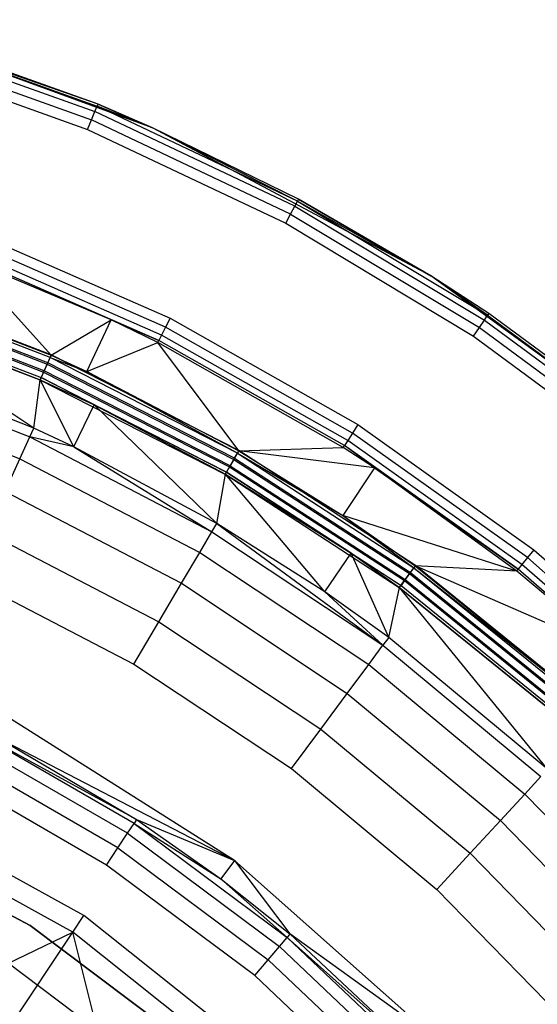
# Model space of a CAD drawing. Extents: x 0.04 to 8.34, y -4.15 to 4.15.
# Tile 33 of 34: x 5.64 to 6.59, y 2.18 to 3.99. Entities that reach past the tile are written whole.
import ezdxf

# ---------------------------------------------------------------- set-up
doc = ezdxf.new("R2010")
doc.units = 0
doc.header["$LTSCALE"] = 2.54
doc.layers.get('0').update_dxf_attribs({"color": 13, "linetype": 'CONTINUOUS'})

# ---------------------------------------------------------------- blocks, each defined once
blk = doc.blocks.new('MONOO_STL')
at = {"color": 0}
for p, q in [((5.8793, 3.7912, 4.3853), (5.3352, 3.9892, 4.3853)), ((5.7795, 3.8341, 4.3353), (5.3352, 3.9892, 4.3853)), ((5.8793, 3.7912, 4.3853), (5.3352, 3.9892, 4.3853)), ((5.7795, 3.8341, 4.3353), (5.3352, 3.9892, 4.3853)), ((5.3918, 3.9573, 4.2999), (5.7739, 3.8206, 4.2999)), ((5.3918, 3.9573, 4.2999), (5.7739, 3.8206, 4.2999)), ((5.3949, 3.9677, 4.3162), (5.778, 3.8306, 4.3162)), ((5.3949, 3.9677, 4.3162), (5.778, 3.8306, 4.3162)), ((5.7795, 3.8341, 4.3353), (5.396, 3.9713, 4.3353)), ((5.7795, 3.8341, 4.3353), (5.396, 3.9713, 4.3353)), ((5.3871, 3.9418, 4.2891), (5.7677, 3.8056, 4.2891)), ((5.3871, 3.9418, 4.2891), (5.7677, 3.8056, 4.2891)), ((5.3815, 3.9235, 4.2853), (5.7604, 3.7879, 4.2853)), ((5.3815, 3.9235, 4.2853), (5.7604, 3.7879, 4.2853)), ((5.7739, 3.8206, 4.2999), (5.778, 3.8306, 4.3162)), ((5.7739, 3.8206, 4.2999), (5.778, 3.8306, 4.3162)), ((5.778, 3.8306, 4.3162), (5.7795, 3.8341, 4.3353)), ((5.778, 3.8306, 4.3162), (5.7795, 3.8341, 4.3353)), ((5.8793, 3.7912, 4.3353), (5.778, 3.8306, 4.3162)), ((5.8793, 3.7912, 4.3353), (5.778, 3.8306, 4.3162)), ((6.1459, 3.6566, 4.3162), (5.778, 3.8306, 4.3162)), ((6.1459, 3.6566, 4.3162), (5.778, 3.8306, 4.3162)), ((5.8793, 3.7912, 4.3353), (5.7795, 3.8341, 4.3353)), ((5.7795, 3.8341, 4.3353), (5.8793, 3.7912, 4.3853)), ((5.7795, 3.8341, 4.3353), (5.8793, 3.7912, 4.3853)), ((5.8793, 3.7912, 4.3353), (5.7795, 3.8341, 4.3353)), ((5.7677, 3.8056, 4.2891), (5.7739, 3.8206, 4.2999)), ((5.7677, 3.8056, 4.2891), (5.7739, 3.8206, 4.2999)), ((6.1407, 3.6471, 4.2999), (5.7739, 3.8206, 4.2999)), ((6.1407, 3.6471, 4.2999), (5.7739, 3.8206, 4.2999)), ((5.7604, 3.7879, 4.2853), (5.7677, 3.8056, 4.2891)), ((5.7604, 3.7879, 4.2853), (5.7677, 3.8056, 4.2891)), ((6.1331, 3.6328, 4.2891), (5.7677, 3.8056, 4.2891)), ((6.1331, 3.6328, 4.2891), (5.7677, 3.8056, 4.2891)), ((5.7604, 3.7879, 4.2853), (6.1241, 3.6159, 4.2853)), ((5.7604, 3.7879, 4.2853), (6.1241, 3.6159, 4.2853)), ((6.3905, 3.5194, 4.3853), (5.8793, 3.7912, 4.3853)), ((6.1477, 3.66, 4.3353), (5.8793, 3.7912, 4.3853)), ((6.3905, 3.5194, 4.3853), (5.8793, 3.7912, 4.3853)), ((6.1477, 3.66, 4.3353), (5.8793, 3.7912, 4.3353)), ((5.8793, 3.7912, 4.3353), (5.8793, 3.7912, 4.3853)), ((6.1477, 3.66, 4.3353), (5.8793, 3.7912, 4.3853)), ((5.8793, 3.7912, 4.3353), (5.8793, 3.7912, 4.3853)), ((6.1477, 3.66, 4.3353), (5.8793, 3.7912, 4.3353)), ((6.1459, 3.6566, 4.3162), (5.8793, 3.7912, 4.3353)), ((6.1459, 3.6566, 4.3162), (5.8793, 3.7912, 4.3353)), ((6.1407, 3.6471, 4.2999), (6.1459, 3.6566, 4.3162)), ((6.1407, 3.6471, 4.2999), (6.1459, 3.6566, 4.3162)), ((6.1477, 3.66, 4.3353), (6.1459, 3.6566, 4.3162)), ((6.1477, 3.66, 4.3353), (6.1459, 3.6566, 4.3162)), ((6.1459, 3.6566, 4.3162), (6.4949, 3.4474, 4.3162)), ((6.1459, 3.6566, 4.3162), (6.4949, 3.4474, 4.3162)), ((6.1459, 3.6566, 4.3162), (6.3905, 3.5194, 4.3353)), ((6.1459, 3.6566, 4.3162), (6.3905, 3.5194, 4.3353)), ((6.3905, 3.5194, 4.3353), (6.1477, 3.66, 4.3353)), ((6.1477, 3.66, 4.3353), (6.3905, 3.5194, 4.3853)), ((6.1477, 3.66, 4.3353), (6.3905, 3.5194, 4.3853)), ((6.3905, 3.5194, 4.3353), (6.1477, 3.66, 4.3353)), ((6.1241, 3.6159, 4.2853), (6.1331, 3.6328, 4.2891)), ((6.1241, 3.6159, 4.2853), (6.1331, 3.6328, 4.2891)), ((6.1331, 3.6328, 4.2891), (6.1407, 3.6471, 4.2999)), ((6.1331, 3.6328, 4.2891), (6.1407, 3.6471, 4.2999)), ((6.1331, 3.6328, 4.2891), (6.4798, 3.4249, 4.2891)), ((6.1331, 3.6328, 4.2891), (6.4798, 3.4249, 4.2891)), ((6.1407, 3.6471, 4.2999), (6.4888, 3.4384, 4.2999)), ((6.1407, 3.6471, 4.2999), (6.4888, 3.4384, 4.2999)), ((6.1241, 3.6159, 4.2853), (6.4692, 3.409, 4.2853)), ((6.1241, 3.6159, 4.2853), (6.4692, 3.409, 4.2853)), ((5.5487, 3.6005, 4.3853), (5.9117, 3.4419, 4.3853)), ((5.5487, 3.6005, 4.3853), (5.9117, 3.4419, 4.3853)), ((5.9034, 3.4252, 4.3889), (5.5421, 3.5831, 4.3889)), ((5.9034, 3.4252, 4.3889), (5.5421, 3.5831, 4.3889)), ((5.8034, 3.4388, 4.4331), (5.5326, 3.5579, 4.4147)), ((5.8034, 3.4388, 4.4331), (5.5326, 3.5579, 4.4147)), ((5.8913, 3.4011, 4.4147), (5.5326, 3.5579, 4.4147)), ((5.8913, 3.4011, 4.4147), (5.5326, 3.5579, 4.4147)), ((5.8963, 3.4109, 4.3992), (5.5365, 3.5682, 4.3992)), ((5.8963, 3.4109, 4.3992), (5.5365, 3.5682, 4.3992)), ((5.6934, 3.3737, 6.8375), (5.5311, 3.5538, 4.4331)), ((5.6934, 3.3737, 6.8375), (5.5311, 3.5538, 4.4331)), ((5.8034, 3.4388, 4.4331), (5.5311, 3.5538, 4.4331)), ((5.8034, 3.4388, 4.4331), (5.5311, 3.5538, 4.4331)), ((5.6916, 3.3696, 6.8559), (5.3312, 3.508, 6.8559)), ((5.6916, 3.3696, 6.8559), (5.3312, 3.508, 6.8559)), ((5.3325, 3.5122, 6.8375), (5.6934, 3.3737, 6.8375)), ((5.3325, 3.5122, 6.8375), (5.6934, 3.3737, 6.8375)), ((5.6938, 3.3745, 4.2853), (5.3328, 3.5131, 4.2853)), ((5.6938, 3.3745, 4.2853), (5.3328, 3.5131, 4.2853)), ((6.8589, 3.1791, 4.3853), (6.3905, 3.5194, 4.3853)), ((6.8241, 3.208, 4.3353), (6.3905, 3.5194, 4.3853)), ((6.8589, 3.1791, 4.3853), (6.3905, 3.5194, 4.3853)), ((6.8241, 3.208, 4.3353), (6.3905, 3.5194, 4.3853)), ((6.497, 3.4506, 4.3353), (6.3905, 3.5194, 4.3853)), ((6.497, 3.4506, 4.3353), (6.3905, 3.5194, 4.3353)), ((6.3905, 3.5194, 4.3353), (6.3905, 3.5194, 4.3853)), ((6.497, 3.4506, 4.3353), (6.3905, 3.5194, 4.3853)), ((6.3905, 3.5194, 4.3353), (6.3905, 3.5194, 4.3853)), ((6.497, 3.4506, 4.3353), (6.3905, 3.5194, 4.3353)), ((6.4949, 3.4474, 4.3162), (6.3905, 3.5194, 4.3353)), ((6.4949, 3.4474, 4.3162), (6.3905, 3.5194, 4.3353)), ((5.3271, 3.4954, 4.2889), (5.6862, 3.3575, 4.2889)), ((5.3271, 3.4954, 4.2889), (5.6862, 3.3575, 4.2889)), ((5.6872, 3.3596, 6.8714), (5.3278, 3.4976, 6.8714)), ((5.6872, 3.3596, 6.8714), (5.3278, 3.4976, 6.8714)), ((5.3188, 3.4698, 4.3147), (5.6753, 3.3329, 4.3147)), ((5.3188, 3.4698, 4.3147), (5.6753, 3.3329, 4.3147)), ((5.3221, 3.4802, 4.2992), (5.6797, 3.3429, 4.2992)), ((5.3221, 3.4802, 4.2992), (5.6797, 3.3429, 4.2992)), ((5.6807, 3.345, 6.8817), (5.3229, 3.4824, 6.8817)), ((5.6807, 3.345, 6.8817), (5.3229, 3.4824, 6.8817)), ((5.6731, 3.328, 6.8853), (5.3171, 3.4647, 6.8853)), ((5.6731, 3.328, 6.8853), (5.3171, 3.4647, 6.8853)), ((5.6616, 3.2401, 6.2984), (5.3174, 3.4656, 4.3331)), ((5.3174, 3.4656, 4.3331), (5.6735, 3.3289, 4.3331)), ((5.6616, 3.2401, 6.2984), (5.3174, 3.4656, 4.3331)), ((5.3174, 3.4656, 4.3331), (5.6735, 3.3289, 4.3331)), ((6.497, 3.4506, 4.3353), (6.4949, 3.4474, 4.3162)), ((6.497, 3.4506, 4.3353), (6.4949, 3.4474, 4.3162)), ((6.8241, 3.208, 4.3353), (6.497, 3.4506, 4.3353)), ((6.8241, 3.208, 4.3353), (6.497, 3.4506, 4.3353)), ((5.6934, 3.3737, 6.8375), (5.8034, 3.4388, 4.4331)), ((5.6934, 3.3737, 6.8375), (5.8034, 3.4388, 4.4331)), ((5.7588, 3.3438, 6.8375), (5.8034, 3.4388, 4.4331)), ((5.7588, 3.3438, 6.8375), (5.8034, 3.4388, 4.4331)), ((5.8894, 3.3972, 4.4331), (5.8034, 3.4388, 4.4331)), ((5.8034, 3.4388, 4.4331), (5.8913, 3.4011, 4.4147)), ((5.8034, 3.4388, 4.4331), (5.8913, 3.4011, 4.4147)), ((5.8894, 3.3972, 4.4331), (5.8034, 3.4388, 4.4331)), ((5.9117, 3.4419, 4.3853), (5.9034, 3.4252, 4.3889)), ((5.9117, 3.4419, 4.3853), (5.9034, 3.4252, 4.3889)), ((5.9117, 3.4419, 4.3853), (6.2565, 3.2467, 4.3853)), ((5.9117, 3.4419, 4.3853), (6.2565, 3.2467, 4.3853)), ((6.4798, 3.4249, 4.2891), (6.4888, 3.4384, 4.2999)), ((6.4798, 3.4249, 4.2891), (6.4888, 3.4384, 4.2999)), ((6.4888, 3.4384, 4.2999), (6.4949, 3.4474, 4.3162)), ((6.4888, 3.4384, 4.2999), (6.4949, 3.4474, 4.3162)), ((6.4888, 3.4384, 4.2999), (6.8148, 3.1967, 4.2999)), ((6.4888, 3.4384, 4.2999), (6.8148, 3.1967, 4.2999)), ((6.4949, 3.4474, 4.3162), (6.8217, 3.2051, 4.3162)), ((6.4949, 3.4474, 4.3162), (6.8217, 3.2051, 4.3162)), ((5.9034, 3.4252, 4.3889), (5.8963, 3.4109, 4.3992)), ((5.9034, 3.4252, 4.3889), (5.8963, 3.4109, 4.3992)), ((6.2465, 3.231, 4.3889), (5.9034, 3.4252, 4.3889)), ((6.2465, 3.231, 4.3889), (5.9034, 3.4252, 4.3889)), ((6.4692, 3.409, 4.2853), (6.4798, 3.4249, 4.2891)), ((6.4692, 3.409, 4.2853), (6.4798, 3.4249, 4.2891)), ((6.4798, 3.4249, 4.2891), (6.8045, 3.1841, 4.2891)), ((6.4798, 3.4249, 4.2891), (6.8045, 3.1841, 4.2891)), ((5.7588, 3.3438, 6.8375), (5.8894, 3.3972, 4.4331)), ((5.7588, 3.3438, 6.8375), (5.8894, 3.3972, 4.4331)), ((5.8894, 3.3972, 4.4331), (5.8913, 3.4011, 4.4147)), ((5.8894, 3.3972, 4.4331), (5.8913, 3.4011, 4.4147)), ((6.0378, 3.1982, 6.8375), (5.8894, 3.3972, 4.4331)), ((6.0378, 3.1982, 6.8375), (5.8894, 3.3972, 4.4331)), ((6.2297, 3.2046, 4.4331), (5.8894, 3.3972, 4.4331)), ((6.2297, 3.2046, 4.4331), (5.8894, 3.3972, 4.4331)), ((5.8963, 3.4109, 4.3992), (5.8913, 3.4011, 4.4147)), ((5.8963, 3.4109, 4.3992), (5.8913, 3.4011, 4.4147)), ((6.232, 3.2083, 4.4147), (5.8913, 3.4011, 4.4147)), ((6.232, 3.2083, 4.4147), (5.8913, 3.4011, 4.4147)), ((6.2379, 3.2176, 4.3992), (5.8963, 3.4109, 4.3992)), ((6.2379, 3.2176, 4.3992), (5.8963, 3.4109, 4.3992)), ((6.4692, 3.409, 4.2853), (6.7924, 3.1693, 4.2853)), ((6.4692, 3.409, 4.2853), (6.7924, 3.1693, 4.2853)), ((5.6616, 3.2401, 6.2984), (5.3089, 3.3781, 6.2984)), ((5.6616, 3.2401, 6.2984), (5.3089, 3.3781, 6.2984)), ((5.3033, 3.3612, 6.3879), (5.6543, 3.2239, 6.3879)), ((5.3033, 3.3612, 6.3879), (5.6543, 3.2239, 6.3879)), ((5.6807, 3.345, 6.8817), (5.6872, 3.3596, 6.8714)), ((5.6807, 3.345, 6.8817), (5.6872, 3.3596, 6.8714)), ((5.6938, 3.3745, 4.2853), (5.6862, 3.3575, 4.2889)), ((5.6938, 3.3745, 4.2853), (5.6862, 3.3575, 4.2889)), ((5.6872, 3.3596, 6.8714), (5.6916, 3.3696, 6.8559)), ((5.6872, 3.3596, 6.8714), (5.6916, 3.3696, 6.8559)), ((6.0301, 3.1849, 6.8714), (5.6872, 3.3596, 6.8714)), ((6.0301, 3.1849, 6.8714), (5.6872, 3.3596, 6.8714)), ((5.6934, 3.3737, 6.8375), (5.6916, 3.3696, 6.8559)), ((5.6934, 3.3737, 6.8375), (5.6916, 3.3696, 6.8559)), ((5.6916, 3.3696, 6.8559), (5.7588, 3.3438, 6.8375)), ((6.0356, 3.1944, 6.8559), (5.6916, 3.3696, 6.8559)), ((6.0356, 3.1944, 6.8559), (5.6916, 3.3696, 6.8559)), ((5.6916, 3.3696, 6.8559), (5.7588, 3.3438, 6.8375)), ((5.6934, 3.3737, 6.8375), (5.7588, 3.3438, 6.8375)), ((5.6934, 3.3737, 6.8375), (5.7588, 3.3438, 6.8375)), ((6.0383, 3.199, 4.2853), (5.6938, 3.3745, 4.2853)), ((6.0383, 3.199, 4.2853), (5.6938, 3.3745, 4.2853)), ((5.6731, 3.328, 6.8853), (5.6807, 3.345, 6.8817)), ((5.6731, 3.328, 6.8853), (5.6807, 3.345, 6.8817)), ((5.6797, 3.3429, 4.2992), (5.6753, 3.3329, 4.3147)), ((5.6797, 3.3429, 4.2992), (5.6753, 3.3329, 4.3147)), ((5.6862, 3.3575, 4.2889), (5.6797, 3.3429, 4.2992)), ((5.6862, 3.3575, 4.2889), (5.6797, 3.3429, 4.2992)), ((5.6797, 3.3429, 4.2992), (6.021, 3.169, 4.2992)), ((5.6797, 3.3429, 4.2992), (6.021, 3.169, 4.2992)), ((6.0222, 3.171, 6.8817), (5.6807, 3.345, 6.8817)), ((6.0222, 3.171, 6.8817), (5.6807, 3.345, 6.8817)), ((5.6862, 3.3575, 4.2889), (6.029, 3.1829, 4.2889)), ((5.6862, 3.3575, 4.2889), (6.029, 3.1829, 4.2889)), ((5.7588, 3.3438, 6.8375), (6.0378, 3.1982, 6.8375)), ((6.0356, 3.1944, 6.8559), (5.7588, 3.3438, 6.8375)), ((6.0356, 3.1944, 6.8559), (5.7588, 3.3438, 6.8375)), ((5.7588, 3.3438, 6.8375), (6.0378, 3.1982, 6.8375)), ((5.6616, 3.2401, 6.2984), (5.6735, 3.3289, 4.3331)), ((5.6616, 3.2401, 6.2984), (5.6735, 3.3289, 4.3331)), ((6.0128, 3.1549, 6.8853), (5.6731, 3.328, 6.8853)), ((6.0128, 3.1549, 6.8853), (5.6731, 3.328, 6.8853)), ((5.6735, 3.3289, 4.3331), (5.6753, 3.3329, 4.3147)), ((5.6735, 3.3289, 4.3331), (5.6753, 3.3329, 4.3147)), ((5.7352, 3.2058, 6.2984), (5.6735, 3.3289, 4.3331)), ((5.6735, 3.3289, 4.3331), (5.7724, 3.2831, 4.3331)), ((5.7352, 3.2058, 6.2984), (5.6735, 3.3289, 4.3331)), ((5.6735, 3.3289, 4.3331), (5.7724, 3.2831, 4.3331)), ((5.7724, 3.2831, 4.3331), (5.6753, 3.3329, 4.3147)), ((5.6753, 3.3329, 4.3147), (6.0155, 3.1595, 4.3147)), ((5.7724, 3.2831, 4.3331), (5.6753, 3.3329, 4.3147)), ((5.6753, 3.3329, 4.3147), (6.0155, 3.1595, 4.3147)), ((5.2895, 3.3195, 6.4679), (5.6361, 3.184, 6.4679)), ((5.2895, 3.3195, 6.4679), (5.6361, 3.184, 6.4679)), ((5.7352, 3.2058, 6.2984), (5.7724, 3.2831, 4.3331)), ((5.7352, 3.2058, 6.2984), (5.7724, 3.2831, 4.3331)), ((5.9977, 3.0655, 6.2984), (5.7724, 3.2831, 4.3331)), ((5.7724, 3.2831, 4.3331), (6.0133, 3.1557, 4.3331)), ((5.9977, 3.0655, 6.2984), (5.7724, 3.2831, 4.3331)), ((6.0155, 3.1595, 4.3147), (5.7724, 3.2831, 4.3331)), ((5.7724, 3.2831, 4.3331), (6.0133, 3.1557, 4.3331)), ((6.0155, 3.1595, 4.3147), (5.7724, 3.2831, 4.3331)), ((5.6543, 3.2239, 6.3879), (5.6616, 3.2401, 6.2984)), ((5.6543, 3.2239, 6.3879), (5.6616, 3.2401, 6.2984)), ((5.7352, 3.2058, 6.2984), (5.6616, 3.2401, 6.2984)), ((5.7352, 3.2058, 6.2984), (5.6616, 3.2401, 6.2984)), ((6.2565, 3.2467, 4.3853), (6.2465, 3.231, 4.3889)), ((6.2565, 3.2467, 4.3853), (6.2465, 3.231, 4.3889)), ((6.2565, 3.2467, 4.3853), (6.5794, 3.0172, 4.3853)), ((6.2565, 3.2467, 4.3853), (6.5794, 3.0172, 4.3853)), ((5.6361, 3.184, 6.4679), (5.6543, 3.2239, 6.3879)), ((5.6361, 3.184, 6.4679), (5.6543, 3.2239, 6.3879)), ((5.7352, 3.2058, 6.2984), (5.6543, 3.2239, 6.3879)), ((5.6543, 3.2239, 6.3879), (5.9886, 3.0502, 6.3879)), ((5.6543, 3.2239, 6.3879), (5.9886, 3.0502, 6.3879)), ((5.7352, 3.2058, 6.2984), (5.6543, 3.2239, 6.3879)), ((6.2379, 3.2176, 4.3992), (6.232, 3.2083, 4.4147)), ((6.2379, 3.2176, 4.3992), (6.232, 3.2083, 4.4147)), ((6.2465, 3.231, 4.3889), (6.2379, 3.2176, 4.3992)), ((6.2465, 3.231, 4.3889), (6.2379, 3.2176, 4.3992)), ((6.5579, 2.9901, 4.3992), (6.2379, 3.2176, 4.3992)), ((6.5579, 2.9901, 4.3992), (6.2379, 3.2176, 4.3992)), ((6.5678, 3.0026, 4.3889), (6.2465, 3.231, 4.3889)), ((6.5678, 3.0026, 4.3889), (6.2465, 3.231, 4.3889)), ((5.9977, 3.0655, 6.2984), (5.7352, 3.2058, 6.2984)), ((5.7352, 3.2058, 6.2984), (5.9886, 3.0502, 6.3879)), ((5.7352, 3.2058, 6.2984), (5.9886, 3.0502, 6.3879)), ((5.9977, 3.0655, 6.2984), (5.7352, 3.2058, 6.2984)), ((6.0383, 3.199, 4.2853), (6.029, 3.1829, 4.2889)), ((6.0383, 3.199, 4.2853), (6.029, 3.1829, 4.2889)), ((6.0378, 3.1982, 6.8375), (6.0356, 3.1944, 6.8559)), ((6.0378, 3.1982, 6.8375), (6.0356, 3.1944, 6.8559)), ((6.0378, 3.1982, 6.8375), (6.2297, 3.2046, 4.4331)), ((6.0378, 3.1982, 6.8375), (6.2297, 3.2046, 4.4331)), ((6.2869, 3.1675, 4.4331), (6.0378, 3.1982, 6.8375)), ((6.0378, 3.1982, 6.8375), (6.229, 3.0799, 6.8375)), ((6.2869, 3.1675, 4.4331), (6.0378, 3.1982, 6.8375)), ((6.0378, 3.1982, 6.8375), (6.229, 3.0799, 6.8375)), ((6.3626, 2.9884, 4.2853), (6.0383, 3.199, 4.2853)), ((6.3626, 2.9884, 4.2853), (6.0383, 3.199, 4.2853)), ((6.2297, 3.2046, 4.4331), (6.232, 3.2083, 4.4147)), ((6.2297, 3.2046, 4.4331), (6.232, 3.2083, 4.4147)), ((6.2869, 3.1675, 4.4331), (6.2297, 3.2046, 4.4331)), ((6.2869, 3.1675, 4.4331), (6.2297, 3.2046, 4.4331)), ((6.2869, 3.1675, 4.4331), (6.232, 3.2083, 4.4147)), ((6.2869, 3.1675, 4.4331), (6.232, 3.2083, 4.4147)), ((6.5511, 2.9815, 4.4147), (6.232, 3.2083, 4.4147)), ((6.5511, 2.9815, 4.4147), (6.232, 3.2083, 4.4147)), ((5.6089, 3.1239, 6.531), (5.6361, 3.184, 6.4679)), ((5.6089, 3.1239, 6.531), (5.6361, 3.184, 6.4679)), ((5.6361, 3.184, 6.4679), (5.9664, 3.0123, 6.4679)), ((5.6361, 3.184, 6.4679), (5.9664, 3.0123, 6.4679)), ((6.029, 3.1829, 4.2889), (6.021, 3.169, 4.2992)), ((6.029, 3.1829, 4.2889), (6.021, 3.169, 4.2992)), ((6.0222, 3.171, 6.8817), (6.0301, 3.1849, 6.8714)), ((6.0222, 3.171, 6.8817), (6.0301, 3.1849, 6.8714)), ((6.029, 3.1829, 4.2889), (6.3516, 2.9733, 4.2889)), ((6.029, 3.1829, 4.2889), (6.3516, 2.9733, 4.2889)), ((6.0301, 3.1849, 6.8714), (6.0356, 3.1944, 6.8559)), ((6.0301, 3.1849, 6.8714), (6.0356, 3.1944, 6.8559)), ((6.0301, 3.1849, 6.8714), (6.353, 2.9752, 6.8714)), ((6.0301, 3.1849, 6.8714), (6.353, 2.9752, 6.8714)), ((6.0356, 3.1944, 6.8559), (6.229, 3.0799, 6.8375)), ((6.0356, 3.1944, 6.8559), (6.229, 3.0799, 6.8375)), ((6.0356, 3.1944, 6.8559), (6.3594, 2.9841, 6.8559)), ((6.0356, 3.1944, 6.8559), (6.3594, 2.9841, 6.8559)), ((6.0128, 3.1549, 6.8853), (6.0222, 3.171, 6.8817)), ((6.0128, 3.1549, 6.8853), (6.0222, 3.171, 6.8817)), ((6.021, 3.169, 4.2992), (6.0155, 3.1595, 4.3147)), ((6.021, 3.169, 4.2992), (6.0155, 3.1595, 4.3147)), ((6.021, 3.169, 4.2992), (6.3422, 2.9604, 4.2992)), ((6.021, 3.169, 4.2992), (6.3422, 2.9604, 4.2992)), ((6.0222, 3.171, 6.8817), (6.3436, 2.9623, 6.8817)), ((6.0222, 3.171, 6.8817), (6.3436, 2.9623, 6.8817)), ((6.2869, 3.1675, 4.4331), (6.229, 3.0799, 6.8375)), ((6.2869, 3.1675, 4.4331), (6.229, 3.0799, 6.8375)), ((6.5484, 2.978, 4.4331), (6.2869, 3.1675, 4.4331)), ((6.2869, 3.1675, 4.4331), (6.5511, 2.9815, 4.4147)), ((6.5484, 2.978, 4.4331), (6.2869, 3.1675, 4.4331)), ((6.2869, 3.1675, 4.4331), (6.5511, 2.9815, 4.4147)), ((5.9977, 3.0655, 6.2984), (6.0133, 3.1557, 4.3331)), ((5.9977, 3.0655, 6.2984), (6.0133, 3.1557, 4.3331)), ((6.3326, 2.9472, 6.8853), (6.0128, 3.1549, 6.8853)), ((6.3326, 2.9472, 6.8853), (6.0128, 3.1549, 6.8853)), ((6.0133, 3.1557, 4.3331), (6.0155, 3.1595, 4.3147)), ((6.0133, 3.1557, 4.3331), (6.0155, 3.1595, 4.3147)), ((6.1957, 2.9399, 6.2984), (6.0133, 3.1557, 4.3331)), ((6.0133, 3.1557, 4.3331), (6.244, 3.0108, 4.3331)), ((6.1957, 2.9399, 6.2984), (6.0133, 3.1557, 4.3331)), ((6.0133, 3.1557, 4.3331), (6.244, 3.0108, 4.3331)), ((6.244, 3.0108, 4.3331), (6.0155, 3.1595, 4.3147)), ((6.0155, 3.1595, 4.3147), (6.3358, 2.9516, 4.3147)), ((6.244, 3.0108, 4.3331), (6.0155, 3.1595, 4.3147)), ((6.0155, 3.1595, 4.3147), (6.3358, 2.9516, 4.3147)), ((5.6089, 3.1239, 6.531), (5.9329, 2.9555, 6.531)), ((5.6089, 3.1239, 6.531), (5.9329, 2.9555, 6.531)), ((6.5484, 2.978, 4.4331), (6.229, 3.0799, 6.8375)), ((6.229, 3.0799, 6.8375), (6.362, 2.9876, 6.8375)), ((6.5484, 2.978, 4.4331), (6.229, 3.0799, 6.8375)), ((6.229, 3.0799, 6.8375), (6.362, 2.9876, 6.8375)), ((6.229, 3.0799, 6.8375), (6.3594, 2.9841, 6.8559)), ((6.229, 3.0799, 6.8375), (6.3594, 2.9841, 6.8559)), ((5.9886, 3.0502, 6.3879), (5.9977, 3.0655, 6.2984)), ((5.9886, 3.0502, 6.3879), (5.9977, 3.0655, 6.2984)), ((6.1957, 2.9399, 6.2984), (5.9977, 3.0655, 6.2984)), ((5.9977, 3.0655, 6.2984), (6.3027, 2.8418, 6.3879)), ((5.9977, 3.0655, 6.2984), (6.3027, 2.8418, 6.3879)), ((6.1957, 2.9399, 6.2984), (5.9977, 3.0655, 6.2984)), ((5.575, 3.0494, 6.5714), (5.8913, 2.885, 6.5714)), ((5.575, 3.0494, 6.5714), (5.8913, 2.885, 6.5714)), ((5.9664, 3.0123, 6.4679), (5.9886, 3.0502, 6.3879)), ((5.9664, 3.0123, 6.4679), (5.9886, 3.0502, 6.3879)), ((5.9886, 3.0502, 6.3879), (6.3027, 2.8418, 6.3879)), ((5.9886, 3.0502, 6.3879), (6.3027, 2.8418, 6.3879)), ((6.5794, 3.0172, 4.3853), (6.5678, 3.0026, 4.3889)), ((6.5794, 3.0172, 4.3853), (6.5678, 3.0026, 4.3889)), ((6.5794, 3.0172, 4.3853), (6.8769, 2.7557, 4.3853)), ((6.5794, 3.0172, 4.3853), (6.8769, 2.7557, 4.3853)), ((5.9329, 2.9555, 6.531), (5.9664, 3.0123, 6.4679)), ((5.9329, 2.9555, 6.531), (5.9664, 3.0123, 6.4679)), ((5.9664, 3.0123, 6.4679), (6.2765, 2.8066, 6.4679)), ((5.9664, 3.0123, 6.4679), (6.2765, 2.8066, 6.4679)), ((6.1957, 2.9399, 6.2984), (6.244, 3.0108, 4.3331)), ((6.1957, 2.9399, 6.2984), (6.244, 3.0108, 4.3331)), ((6.3133, 2.8561, 6.2984), (6.244, 3.0108, 4.3331)), ((6.244, 3.0108, 4.3331), (6.3332, 2.948, 4.3331)), ((6.3133, 2.8561, 6.2984), (6.244, 3.0108, 4.3331)), ((6.244, 3.0108, 4.3331), (6.3332, 2.948, 4.3331)), ((6.244, 3.0108, 4.3331), (6.3358, 2.9516, 4.3147)), ((6.244, 3.0108, 4.3331), (6.3358, 2.9516, 4.3147)), ((6.5678, 3.0026, 4.3889), (6.5579, 2.9901, 4.3992)), ((6.5678, 3.0026, 4.3889), (6.5579, 2.9901, 4.3992)), ((6.8639, 2.7423, 4.3889), (6.5678, 3.0026, 4.3889)), ((6.8639, 2.7423, 4.3889), (6.5678, 3.0026, 4.3889)), ((6.3626, 2.9884, 4.2853), (6.3516, 2.9733, 4.2889)), ((6.3626, 2.9884, 4.2853), (6.3516, 2.9733, 4.2889)), ((6.353, 2.9752, 6.8714), (6.3594, 2.9841, 6.8559)), ((6.353, 2.9752, 6.8714), (6.3594, 2.9841, 6.8559)), ((6.362, 2.9876, 6.8375), (6.3594, 2.9841, 6.8559)), ((6.362, 2.9876, 6.8375), (6.3594, 2.9841, 6.8559)), ((6.3594, 2.9841, 6.8559), (6.6557, 2.7504, 6.8375)), ((6.3594, 2.9841, 6.8559), (6.6557, 2.7504, 6.8375)), ((6.3594, 2.9841, 6.8559), (6.6595, 2.7411, 6.8559)), ((6.3594, 2.9841, 6.8559), (6.6595, 2.7411, 6.8559)), ((6.7258, 2.8286, 4.4331), (6.362, 2.9876, 6.8375)), ((6.362, 2.9876, 6.8375), (6.6557, 2.7504, 6.8375)), ((6.7258, 2.8286, 4.4331), (6.362, 2.9876, 6.8375)), ((6.5484, 2.978, 4.4331), (6.362, 2.9876, 6.8375)), ((6.5484, 2.978, 4.4331), (6.362, 2.9876, 6.8375)), ((6.362, 2.9876, 6.8375), (6.6557, 2.7504, 6.8375)), ((6.663, 2.7451, 4.2853), (6.3626, 2.9884, 4.2853)), ((6.663, 2.7451, 4.2853), (6.3626, 2.9884, 4.2853)), ((6.5484, 2.978, 4.4331), (6.5511, 2.9815, 4.4147)), ((6.5484, 2.978, 4.4331), (6.5511, 2.9815, 4.4147)), ((6.5579, 2.9901, 4.3992), (6.5511, 2.9815, 4.4147)), ((6.5579, 2.9901, 4.3992), (6.5511, 2.9815, 4.4147)), ((6.7258, 2.8286, 4.4331), (6.5511, 2.9815, 4.4147)), ((6.7258, 2.8286, 4.4331), (6.5511, 2.9815, 4.4147)), ((6.8452, 2.723, 4.4147), (6.5511, 2.9815, 4.4147)), ((6.8452, 2.723, 4.4147), (6.5511, 2.9815, 4.4147)), ((6.8528, 2.7309, 4.3992), (6.5579, 2.9901, 4.3992)), ((6.8528, 2.7309, 4.3992), (6.5579, 2.9901, 4.3992)), ((5.5378, 2.9672, 6.5853), (5.8455, 2.8073, 6.5853)), ((5.5378, 2.9672, 6.5853), (5.8455, 2.8073, 6.5853)), ((6.3326, 2.9472, 6.8853), (6.3436, 2.9623, 6.8817)), ((6.3326, 2.9472, 6.8853), (6.3436, 2.9623, 6.8817)), ((6.3516, 2.9733, 4.2889), (6.3422, 2.9604, 4.2992)), ((6.3516, 2.9733, 4.2889), (6.3422, 2.9604, 4.2992)), ((6.3436, 2.9623, 6.8817), (6.353, 2.9752, 6.8714)), ((6.3436, 2.9623, 6.8817), (6.353, 2.9752, 6.8714)), ((6.3436, 2.9623, 6.8817), (6.6415, 2.7211, 6.8817)), ((6.3436, 2.9623, 6.8817), (6.6415, 2.7211, 6.8817)), ((6.3516, 2.9733, 4.2889), (6.6506, 2.7312, 4.2889)), ((6.3516, 2.9733, 4.2889), (6.6506, 2.7312, 4.2889)), ((6.353, 2.9752, 6.8714), (6.6521, 2.733, 6.8714)), ((6.353, 2.9752, 6.8714), (6.6521, 2.733, 6.8714)), ((6.7258, 2.8286, 4.4331), (6.5484, 2.978, 4.4331)), ((6.7258, 2.8286, 4.4331), (6.5484, 2.978, 4.4331)), ((5.8913, 2.885, 6.5714), (5.9329, 2.9555, 6.531)), ((5.8913, 2.885, 6.5714), (5.9329, 2.9555, 6.531)), ((5.9329, 2.9555, 6.531), (6.2372, 2.7537, 6.531)), ((5.9329, 2.9555, 6.531), (6.2372, 2.7537, 6.531)), ((6.3133, 2.8561, 6.2984), (6.3332, 2.948, 4.3331)), ((6.3133, 2.8561, 6.2984), (6.3332, 2.948, 4.3331)), ((6.629, 2.7073, 6.8853), (6.3326, 2.9472, 6.8853)), ((6.629, 2.7073, 6.8853), (6.3326, 2.9472, 6.8853)), ((6.3332, 2.948, 4.3331), (6.3358, 2.9516, 4.3147)), ((6.3332, 2.948, 4.3331), (6.3358, 2.9516, 4.3147)), ((6.6049, 2.6144, 6.2984), (6.3332, 2.948, 4.3331)), ((6.3332, 2.948, 4.3331), (6.6296, 2.708, 4.3331)), ((6.6049, 2.6144, 6.2984), (6.3332, 2.948, 4.3331)), ((6.3332, 2.948, 4.3331), (6.6296, 2.708, 4.3331)), ((6.3422, 2.9604, 4.2992), (6.3358, 2.9516, 4.3147)), ((6.3422, 2.9604, 4.2992), (6.3358, 2.9516, 4.3147)), ((6.3358, 2.9516, 4.3147), (6.6326, 2.7112, 4.3147)), ((6.3358, 2.9516, 4.3147), (6.6326, 2.7112, 4.3147)), ((6.3422, 2.9604, 4.2992), (6.6399, 2.7194, 4.2992)), ((6.3422, 2.9604, 4.2992), (6.6399, 2.7194, 4.2992)), ((6.3133, 2.8561, 6.2984), (6.1957, 2.9399, 6.2984)), ((6.3133, 2.8561, 6.2984), (6.1957, 2.9399, 6.2984)), ((6.3027, 2.8418, 6.3879), (6.1957, 2.9399, 6.2984)), ((6.3027, 2.8418, 6.3879), (6.1957, 2.9399, 6.2984)), ((5.8455, 2.8073, 6.5853), (5.8913, 2.885, 6.5714)), ((5.8455, 2.8073, 6.5853), (5.8913, 2.885, 6.5714)), ((5.8913, 2.885, 6.5714), (6.1884, 2.688, 6.5714)), ((5.8913, 2.885, 6.5714), (6.1884, 2.688, 6.5714)), ((6.3133, 2.8561, 6.2984), (6.3027, 2.8418, 6.3879)), ((6.3133, 2.8561, 6.2984), (6.3027, 2.8418, 6.3879)), ((6.6049, 2.6144, 6.2984), (6.3133, 2.8561, 6.2984)), ((6.6049, 2.6144, 6.2984), (6.3133, 2.8561, 6.2984)), ((6.2765, 2.8066, 6.4679), (6.3027, 2.8418, 6.3879)), ((6.2765, 2.8066, 6.4679), (6.3027, 2.8418, 6.3879)), ((6.3027, 2.8418, 6.3879), (6.5928, 2.6013, 6.3879)), ((6.3027, 2.8418, 6.3879), (6.5928, 2.6013, 6.3879)), ((5.8455, 2.8073, 6.5853), (6.1346, 2.6156, 6.5853)), ((5.8455, 2.8073, 6.5853), (6.1346, 2.6156, 6.5853)), ((6.2372, 2.7537, 6.531), (6.2765, 2.8066, 6.4679)), ((6.2372, 2.7537, 6.531), (6.2765, 2.8066, 6.4679)), ((6.2765, 2.8066, 6.4679), (6.563, 2.5691, 6.4679)), ((6.2765, 2.8066, 6.4679), (6.563, 2.5691, 6.4679)), ((6.1884, 2.688, 6.5714), (6.2372, 2.7537, 6.531)), ((6.1884, 2.688, 6.5714), (6.2372, 2.7537, 6.531)), ((6.2372, 2.7537, 6.531), (6.5183, 2.5206, 6.531)), ((6.2372, 2.7537, 6.531), (6.5183, 2.5206, 6.531)), ((6.0302, 2.447, 6.8853), (5.6138, 2.7103, 6.8853)), ((6.0302, 2.447, 6.8853), (5.6138, 2.7103, 6.8853)), ((5.8457, 2.5153, 8.5254), (5.5425, 2.6903, 8.5254)), ((5.8503, 2.5223, 8.4879), (5.5425, 2.6903, 8.5254)), ((5.8457, 2.5153, 8.5254), (5.5425, 2.6903, 8.5254)), ((5.8503, 2.5223, 8.4879), (5.5425, 2.6903, 8.5254)), ((5.5943, 2.6731, 8.4879), (6.0302, 2.447, 6.8853)), ((5.5943, 2.6731, 8.4879), (6.0302, 2.447, 6.8853)), ((5.5943, 2.6731, 8.4879), (5.8503, 2.5223, 8.4879)), ((5.5943, 2.6731, 8.4879), (5.8503, 2.5223, 8.4879)), ((6.1346, 2.6156, 6.5853), (6.1884, 2.688, 6.5714)), ((6.1346, 2.6156, 6.5853), (6.1884, 2.688, 6.5714)), ((6.1884, 2.688, 6.5714), (6.4628, 2.4605, 6.5714)), ((6.1884, 2.688, 6.5714), (6.4628, 2.4605, 6.5714)), ((5.8337, 2.497, 8.5569), (5.5327, 2.6708, 8.5569)), ((5.8337, 2.497, 8.5569), (5.5327, 2.6708, 8.5569)), ((5.816, 2.4702, 8.5779), (5.5183, 2.6421, 8.5779)), ((5.816, 2.4702, 8.5779), (5.5183, 2.6421, 8.5779)), ((5.7953, 2.4387, 8.5853), (5.5014, 2.6085, 8.5853)), ((5.7953, 2.4387, 8.5853), (5.5014, 2.6085, 8.5853)), ((6.1346, 2.6156, 6.5853), (6.4016, 2.3942, 6.5853)), ((6.1346, 2.6156, 6.5853), (6.4016, 2.3942, 6.5853)), ((6.563, 2.5691, 6.4679), (6.5928, 2.6013, 6.3879)), ((6.563, 2.5691, 6.4679), (6.5928, 2.6013, 6.3879)), ((5.7534, 2.3462, 6.5853), (5.3395, 2.5742, 6.5853)), ((5.7534, 2.3462, 6.5853), (5.3395, 2.5742, 6.5853)), ((6.5183, 2.5206, 6.531), (6.563, 2.5691, 6.4679)), ((6.5183, 2.5206, 6.531), (6.563, 2.5691, 6.4679)), ((6.563, 2.5691, 6.4679), (6.8226, 2.3024, 6.4679)), ((6.563, 2.5691, 6.4679), (6.8226, 2.3024, 6.4679)), ((5.6549, 2.3282, 8.5853), (5.2517, 2.5373, 8.5853)), ((5.2517, 2.5373, 0.0853), (5.6549, 2.3282, 0.0853)), ((5.6549, 2.3282, 8.5853), (5.2517, 2.5373, 8.5853)), ((5.2517, 2.5373, 0.0853), (5.6549, 2.3282, 0.0853)), ((5.7331, 2.3157, 7.9853), (5.3246, 2.5407, 7.9853)), ((5.7331, 2.3157, 7.9853), (5.3246, 2.5407, 7.9853)), ((5.8337, 2.497, 8.5569), (5.8457, 2.5153, 8.5254)), ((5.8337, 2.497, 8.5569), (5.8457, 2.5153, 8.5254)), ((5.8503, 2.5223, 8.4879), (5.8457, 2.5153, 8.5254)), ((5.8503, 2.5223, 8.4879), (5.8457, 2.5153, 8.5254)), ((5.8457, 2.5153, 8.5254), (6.0049, 2.4134, 8.4879)), ((5.8457, 2.5153, 8.5254), (6.0049, 2.4134, 8.4879)), ((5.8457, 2.5153, 8.5254), (6.1265, 2.3062, 8.5254)), ((5.8457, 2.5153, 8.5254), (6.1265, 2.3062, 8.5254)), ((5.8503, 2.5223, 8.4879), (6.0302, 2.447, 6.8853)), ((5.8503, 2.5223, 8.4879), (6.0302, 2.447, 6.8853)), ((5.8503, 2.5223, 8.4879), (6.0049, 2.4134, 8.4879)), ((5.8503, 2.5223, 8.4879), (6.0049, 2.4134, 8.4879)), ((6.4628, 2.4605, 6.5714), (6.5183, 2.5206, 6.531)), ((6.4628, 2.4605, 6.5714), (6.5183, 2.5206, 6.531)), ((6.5183, 2.5206, 6.531), (6.773, 2.259, 6.531)), ((6.5183, 2.5206, 6.531), (6.773, 2.259, 6.531)), ((5.816, 2.4702, 8.5779), (5.8337, 2.497, 8.5569)), ((5.816, 2.4702, 8.5779), (5.8337, 2.497, 8.5569)), ((5.8337, 2.497, 8.5569), (6.1125, 2.2895, 8.5569)), ((5.8337, 2.497, 8.5569), (6.1125, 2.2895, 8.5569)), ((5.7953, 2.4387, 8.5853), (5.816, 2.4702, 8.5779)), ((5.7953, 2.4387, 8.5853), (5.816, 2.4702, 8.5779)), ((5.816, 2.4702, 8.5779), (6.0918, 2.2649, 8.5779)), ((5.816, 2.4702, 8.5779), (6.0918, 2.2649, 8.5779)), ((6.4016, 2.3942, 6.5853), (6.4628, 2.4605, 6.5714)), ((6.4016, 2.3942, 6.5853), (6.4628, 2.4605, 6.5714)), ((6.4628, 2.4605, 6.5714), (6.7114, 2.2051, 6.5714)), ((6.4628, 2.4605, 6.5714), (6.7114, 2.2051, 6.5714)), ((6.0676, 2.236, 8.5853), (5.7953, 2.4387, 8.5853)), ((6.0676, 2.236, 8.5853), (5.7953, 2.4387, 8.5853)), ((6.0302, 2.447, 6.8853), (6.0049, 2.4134, 8.4879)), ((6.0302, 2.447, 6.8853), (6.0049, 2.4134, 8.4879)), ((6.3989, 2.1203, 6.8853), (6.0302, 2.447, 6.8853)), ((6.0302, 2.447, 6.8853), (6.1319, 2.3126, 8.4879)), ((6.0302, 2.447, 6.8853), (6.1319, 2.3126, 8.4879)), ((6.3989, 2.1203, 6.8853), (6.0302, 2.447, 6.8853)), ((6.0049, 2.4134, 8.4879), (6.1319, 2.3126, 8.4879)), ((6.0049, 2.4134, 8.4879), (6.1319, 2.3126, 8.4879)), ((6.0049, 2.4134, 8.4879), (6.1265, 2.3062, 8.5254)), ((6.0049, 2.4134, 8.4879), (6.1265, 2.3062, 8.5254)), ((6.4016, 2.3942, 6.5853), (6.6435, 2.1457, 6.5853)), ((6.4016, 2.3942, 6.5853), (6.6435, 2.1457, 6.5853)), ((5.7331, 2.3157, 7.9853), (5.7534, 2.3462, 6.5853)), ((5.7331, 2.3157, 7.9853), (5.7534, 2.3462, 6.5853)), ((6.1233, 2.0524, 6.5853), (5.7534, 2.3462, 6.5853)), ((6.1233, 2.0524, 6.5853), (5.7534, 2.3462, 6.5853)), ((5.4663, 2.1876, 8.4853), (5.7331, 2.3157, 7.9853)), ((5.4663, 2.1876, 8.4853), (5.7331, 2.3157, 7.9853)), ((5.5946, 2.1077, 8.4853), (5.7331, 2.3157, 7.9853)), ((5.5946, 2.1077, 8.4853), (5.7331, 2.3157, 7.9853)), ((6.0181, 2.0556, 8.5853), (5.6549, 2.3282, 8.5853)), ((5.6549, 2.3282, 0.0853), (6.0181, 2.0556, 0.0853)), ((5.6549, 2.3282, 8.5853), (5.6549, 2.3282, 0.0853)), ((6.0181, 2.0556, 8.5853), (5.6549, 2.3282, 8.5853)), ((5.6549, 2.3282, 0.0853), (6.0181, 2.0556, 0.0853)), ((5.6549, 2.3282, 8.5853), (5.6549, 2.3282, 0.0853)), ((6.0982, 2.0257, 7.9853), (5.7331, 2.3157, 7.9853)), ((5.8295, 1.9308, 8.4853), (5.7331, 2.3157, 7.9853)), ((6.0982, 2.0257, 7.9853), (5.7331, 2.3157, 7.9853)), ((5.8295, 1.9308, 8.4853), (5.7331, 2.3157, 7.9853)), ((6.1319, 2.3126, 8.4879), (6.1265, 2.3062, 8.5254)), ((6.1319, 2.3126, 8.4879), (6.1265, 2.3062, 8.5254)), ((6.3989, 2.1203, 6.8853), (6.1319, 2.3126, 8.4879)), ((6.1319, 2.3126, 8.4879), (6.3686, 2.0913, 8.4879)), ((6.3989, 2.1203, 6.8853), (6.1319, 2.3126, 8.4879)), ((6.1319, 2.3126, 8.4879), (6.3686, 2.0913, 8.4879)), ((6.1125, 2.2895, 8.5569), (6.1265, 2.3062, 8.5254)), ((6.1125, 2.2895, 8.5569), (6.1265, 2.3062, 8.5254)), ((6.1265, 2.3062, 8.5254), (6.3686, 2.0913, 8.4879)), ((6.1265, 2.3062, 8.5254), (6.3686, 2.0913, 8.4879)), ((6.1265, 2.3062, 8.5254), (6.3812, 2.066, 8.5254)), ((6.1265, 2.3062, 8.5254), (6.3812, 2.066, 8.5254)), ((6.0918, 2.2649, 8.5779), (6.1125, 2.2895, 8.5569)), ((6.0918, 2.2649, 8.5779), (6.1125, 2.2895, 8.5569)), ((6.1125, 2.2895, 8.5569), (6.3653, 2.051, 8.5569)), ((6.1125, 2.2895, 8.5569), (6.3653, 2.051, 8.5569)), ((5.965, 1.9958, 0.0853), (5.6123, 2.2605, 0.0853)), ((5.965, 1.9958, 0.0853), (5.6123, 2.2605, 0.0853)), ((5.965, 1.9958, 2.5853), (5.6123, 2.2605, 2.5853)), ((5.965, 1.9958, 2.5853), (5.6123, 2.2605, 2.5853)), ((6.0676, 2.236, 8.5853), (6.0918, 2.2649, 8.5779)), ((6.0676, 2.236, 8.5853), (6.0918, 2.2649, 8.5779)), ((6.0918, 2.2649, 8.5779), (6.3419, 2.0289, 8.5779)), ((6.0918, 2.2649, 8.5779), (6.3419, 2.0289, 8.5779)), ((6.3145, 2.0031, 8.5853), (6.0676, 2.236, 8.5853)), ((6.3145, 2.0031, 8.5853), (6.0676, 2.236, 8.5853))]:
    blk.add_line(p, q, dxfattribs=at)

msp = doc.modelspace()

# ---------------------------------------------------------------- block references
at = {"color": 0}
msp.add_blockref('MONOO_STL', (0, 0), dxfattribs=at)

doc.saveas('drawing.dxf')
